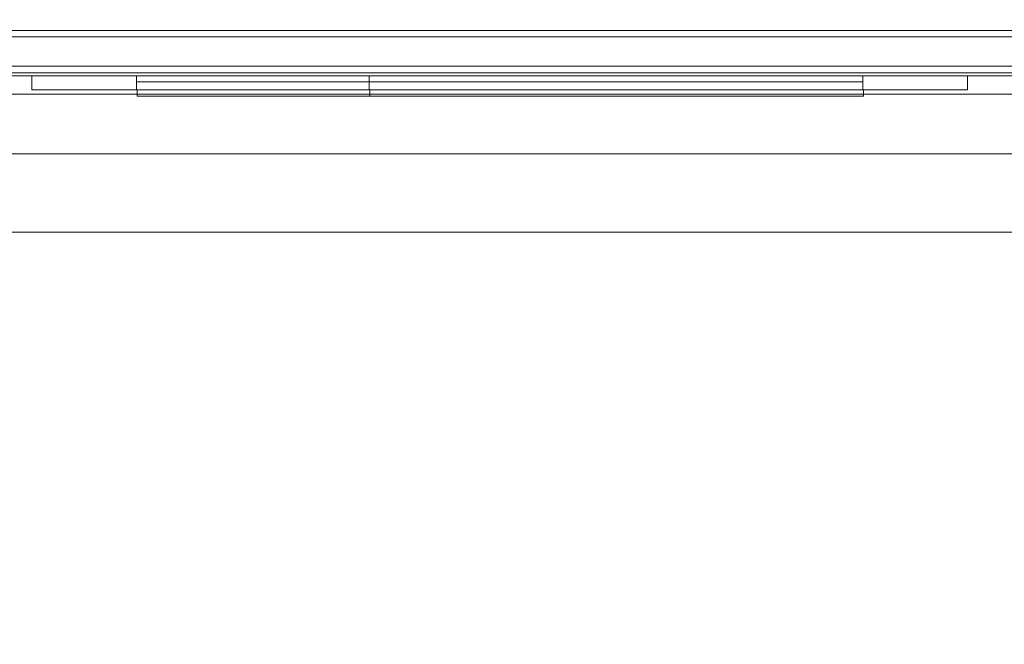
# Model space of a CAD drawing. Header units: inches. Extents: x 813 to 1305, y 19 to 194.
# Tile 208 of 256: x 1135.46 to 1141.77, y 100.09 to 104.09. Entities that reach past the tile are written whole.
import ezdxf

# ---------------------------------------------------------------- set-up
doc = ezdxf.new("R2010")
doc.units = ezdxf.units.IN
doc.header["$MEASUREMENT"] = 0
doc.layers.add('CET color Grey98', color=7, linetype='Continuous', true_color=0xfafafa)
doc.layers.add('CET color NavajoWhite4', color=7, linetype='Continuous', true_color=0x81775f)
doc.layers.add('CET Default', color=7, linetype='Continuous')

# ---------------------------------------------------------------- blocks, each defined once
blk = doc.blocks.new('*C155')
at = {"layer": 'CET color Grey98', "linetype": 'Continuous', "lineweight": 0}
for points, invisible_edges in [([(0.1181, -0.1181, 29), (84, 0, 28.8819), (0, 0, 28.8819), (0.1181, -0.1181, 29)], 9), ([(0, 0, 28.8819), (84, 0, 28.8819), (84, 0, 27.8681), (0, 0, 28.8819)], 4), ([(0, 0, 28.8819), (84, 0, 27.8681), (0, 0, 27.8681), (0, 0, 28.8819)], 9), ([(0, 0, 27.8681), (84, 0, 27.8681), (83.8819, -0.1181, 27.75), (0, 0, 27.8681)], 4), ([(0, 0, 27.8681), (83.8819, -0.1181, 27.75), (0.1181, -0.1181, 27.75), (0, 0, 27.8681)], 9), ([(0.1181, -0.1181, 29), (83.8819, -0.1181, 29), (84, 0, 28.8819), (0.1181, -0.1181, 29)], 4), ([(0.1181, -23.913, 29), (83.8819, -23.913, 29), (83.8819, -0.1181, 29), (0.1181, -23.913, 29)], 4), ([(0.1181, -23.913, 29), (83.8819, -0.1181, 29), (0.1181, -0.1181, 29), (0.1181, -23.913, 29)], 9), ([(0.1181, -0.1181, 27.75), (83.8819, -0.1181, 27.75), (83.8819, -0.1181, 29), (0.1181, -0.1181, 27.75)], 4), ([(0.1181, -0.1181, 27.75), (83.8819, -0.1181, 29), (0.1181, -0.1181, 29), (0.1181, -0.1181, 27.75)], 9)]:
    blk.add_3dface(points, dxfattribs=dict(at, invisible_edges=invisible_edges))
at = {"layer": 'CET color NavajoWhite4', "linetype": 'Continuous', "lineweight": 0}
for points, invisible_edges in [([(0.1181, -23.913, 27.75), (83.8819, -0.1181, 27.75), (83.8819, -23.913, 27.75), (0.1181, -23.913, 27.75)], 9), ([(0.1181, -23.913, 27.75), (0.1181, -0.1181, 27.75), (83.8819, -0.1181, 27.75), (0.1181, -23.913, 27.75)], 4)]:
    blk.add_3dface(points, dxfattribs=dict(at, invisible_edges=invisible_edges))
blk = doc.blocks.new('*C276')
at = {"layer": 'CET Default', "linetype": 'Continuous', "lineweight": 0, "rotation": 359.9999999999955}
blk.add_blockref('*C155', (331.7222, 916.8549), dxfattribs=at)
blk = doc.blocks.new('*C268')
at = {"layer": 'CET color Grey98', "linetype": 'Continuous', "lineweight": 0}
for points, invisible_edges in [([(0.0312, 0.0197, 49.5), (41.9687, 0.0197, 49.5), (41.9687, 2.9803, 49.5), (0.0312, 0.0197, 49.5)], 4), ([(0.0312, 0.0197, 49.5), (41.9687, 2.9803, 49.5), (0.0312, 2.9803, 49.5), (0.0312, 0.0197, 49.5)], 9), ([(0.0312, 2.9803, 49.25), (41.9687, 2.9803, 49.25), (41.9687, 0.0197, 49.25), (0.0312, 2.9803, 49.25)], 4), ([(0.0312, 2.9803, 49.25), (41.9687, 0.0197, 49.25), (0.0312, 0.0197, 49.25), (0.0312, 2.9803, 49.25)], 9), ([(41.9803, 0.2894, 0.93), (0.0197, 0.2894, 0.93), (0.0197, 0.2894, 1.1175), (41.9803, 0.2894, 0.93)], 4), ([(41.9803, 0.2894, 0.93), (0.0197, 0.2894, 1.1175), (41.9803, 0.2894, 1.1175), (41.9803, 0.2894, 0.93)], 9), ([(0.0197, 0.2894, 0.93), (41.9803, 0.2894, 0.93), (41.9803, 0.25, 0.93), (0.0197, 0.2894, 0.93)], 4), ([(0.0197, 0.2894, 0.93), (41.9803, 0.25, 0.93), (0.0197, 0.25, 0.93), (0.0197, 0.2894, 0.93)], 9), ([(0.0197, 0.25, 1.1175), (41.9803, 0.25, 1.1175), (41.9803, 0.2894, 1.1175), (0.0197, 0.25, 1.1175)], 4), ([(0.0197, 0.25, 1.1175), (41.9803, 0.2894, 1.1175), (0.0197, 0.2894, 1.1175), (0.0197, 0.25, 1.1175)], 9), ([(41.9803, 0.2894, 8.9025), (0.0197, 0.2894, 8.9025), (0.0197, 0.2894, 9.09), (41.9803, 0.2894, 8.9025)], 4), ([(41.9803, 0.2894, 8.9025), (0.0197, 0.2894, 9.09), (41.9803, 0.2894, 9.09), (41.9803, 0.2894, 8.9025)], 9), ([(0.0197, 0.2894, 8.9025), (41.9803, 0.2894, 8.9025), (41.9803, 0.25, 8.9025), (0.0197, 0.2894, 8.9025)], 4), ([(0.0197, 0.2894, 8.9025), (41.9803, 0.25, 8.9025), (0.0197, 0.25, 8.9025), (0.0197, 0.2894, 8.9025)], 9), ([(0.0197, 0.25, 9.09), (41.9803, 0.25, 9.09), (41.9803, 0.2894, 9.09), (0.0197, 0.25, 9.09)], 4), ([(0.0197, 0.25, 9.09), (41.9803, 0.2894, 9.09), (0.0197, 0.2894, 9.09), (0.0197, 0.25, 9.09)], 9), ([(0, 0.0625, 0.93), (42, 0.0625, 0.93), (42, 0.25, 0.93), (0, 0.0625, 0.93)], 4), ([(0, 0.0625, 0.93), (42, 0.25, 0.93), (0, 0.25, 0.93), (0, 0.0625, 0.93)], 9), ([(0, 0.25, 0.93), (42, 0.25, 0.93), (42, 0.25, 0.5), (0, 0.25, 0.93)], 4), ([(0, 0.25, 0.93), (42, 0.25, 0.5), (0, 0.25, 0.5), (0, 0.25, 0.93)], 9), ([(0, 0.25, 0.5), (42, 0.25, 0.5), (42, 0.0625, 0.5), (0, 0.25, 0.5)], 4), ([(0, 0.25, 0.5), (42, 0.0625, 0.5), (0, 0.0625, 0.5), (0, 0.25, 0.5)], 9), ([(0.0197, 0.0625, 8.9025), (41.9803, 0.0625, 8.9025), (41.9803, 0.25, 8.9025), (0.0197, 0.0625, 8.9025)], 4), ([(0.0197, 0.0625, 8.9025), (41.9803, 0.25, 8.9025), (0.0197, 0.25, 8.9025), (0.0197, 0.0625, 8.9025)], 9), ([(0.0197, 0.25, 8.9025), (41.9803, 0.25, 8.9025), (41.9803, 0.25, 1.1175), (0.0197, 0.25, 8.9025)], 4), ([(0.0197, 0.25, 8.9025), (41.9803, 0.25, 1.1175), (0.0197, 0.25, 1.1175), (0.0197, 0.25, 8.9025)], 9), ([(0.0197, 0.25, 1.1175), (41.9803, 0.25, 1.1175), (41.9803, 0.0625, 1.1175), (0.0197, 0.25, 1.1175)], 4), ([(0.0197, 0.25, 1.1175), (41.9803, 0.0625, 1.1175), (0.0197, 0.0625, 1.1175), (0.0197, 0.25, 1.1175)], 9), ([(0.0197, 0.25, 0.93), (41.9803, 0.25, 0.93), (41.9803, 0.25, 1.1175), (0.0197, 0.25, 0.93)], 4), ([(0.0197, 0.25, 0.93), (41.9803, 0.25, 1.1175), (0.0197, 0.25, 1.1175), (0.0197, 0.25, 0.93)], 9), ([(0.0197, 0.25, 8.9025), (41.9803, 0.25, 8.9025), (41.9803, 0.25, 9.09), (0.0197, 0.25, 8.9025)], 4), ([(0.0197, 0.25, 8.9025), (41.9803, 0.25, 9.09), (0.0197, 0.25, 9.09), (0.0197, 0.25, 8.9025)], 9), ([(0.1875, 0.25, 9.09), (41.8125, 0.0625, 9.09), (0.1875, 0.0625, 9.09), (0.1875, 0.25, 9.09)], 9), ([(0.1875, 0.25, 9.09), (41.8125, 0.25, 9.09), (41.8125, 0.0625, 9.09), (0.1875, 0.25, 9.09)], 4), ([(0.1875, 0.0625, 32.965), (41.8125, 0.25, 32.965), (0.1875, 0.25, 32.965), (0.1875, 0.0625, 32.965)], 9), ([(0.1875, 0.0625, 32.965), (41.8125, 0.0625, 32.965), (41.8125, 0.25, 32.965), (0.1875, 0.0625, 32.965)], 4), ([(0.1875, 0.25, 32.965), (41.8125, 0.25, 9.09), (0.1875, 0.25, 9.09), (0.1875, 0.25, 32.965)], 9), ([(0.1875, 0.25, 32.965), (41.8125, 0.25, 32.965), (41.8125, 0.25, 9.09), (0.1875, 0.25, 32.965)], 4), ([(0.1875, 0.25, 32.92), (41.8125, 0.25, 32.92), (41.8125, 0.25, 33.26), (0.1875, 0.25, 32.92)], 4), ([(0.1875, 0.25, 32.92), (41.8125, 0.25, 33.26), (0.1875, 0.25, 33.26), (0.1875, 0.25, 32.92)], 9), ([(0.1875, 0, 33.26), (0.1875, 0.25, 33.26), (41.8125, 0, 33.26), (0.1875, 0, 33.26)], 2), ([(41.8125, 0, 33.26), (0.1875, 0.25, 33.26), (41.8125, 0.25, 33.26), (41.8125, 0, 33.26)], 9), ([(0.1875, 0.25, 34.92), (0.1875, 0, 34.92), (41.8125, 0, 34.92), (0.1875, 0.25, 34.92)], 4), ([(0.1875, 0.25, 34.92), (41.8125, 0, 34.92), (41.8125, 0.25, 34.92), (0.1875, 0.25, 34.92)], 9), ([(0.1875, 0.25, 34.92), (41.8125, 0.25, 34.92), (41.8125, 0.25, 35.26), (0.1875, 0.25, 34.92)], 4), ([(0.1875, 0.25, 34.92), (41.8125, 0.25, 35.26), (0.1875, 0.25, 35.26), (0.1875, 0.25, 34.92)], 9), ([(0.1875, 0, 35.26), (0.1875, 0.25, 35.26), (41.8125, 0, 35.26), (0.1875, 0, 35.26)], 2), ([(41.8125, 0, 35.26), (0.1875, 0.25, 35.26), (41.8125, 0.25, 35.26), (41.8125, 0, 35.26)], 9), ([(0.1875, 0.25, 36.92), (0.1875, 0, 36.92), (41.8125, 0, 36.92), (0.1875, 0.25, 36.92)], 4), ([(0.1875, 0.25, 36.92), (41.8125, 0, 36.92), (41.8125, 0.25, 36.92), (0.1875, 0.25, 36.92)], 9), ([(0.1875, 0.25, 36.92), (41.8125, 0.25, 36.92), (41.8125, 0.25, 37.26), (0.1875, 0.25, 36.92)], 4), ([(0.1875, 0.25, 36.92), (41.8125, 0.25, 37.26), (0.1875, 0.25, 37.26), (0.1875, 0.25, 36.92)], 9), ([(0.1875, 0, 37.26), (0.1875, 0.25, 37.26), (41.8125, 0, 37.26), (0.1875, 0, 37.26)], 2), ([(41.8125, 0, 37.26), (0.1875, 0.25, 37.26), (41.8125, 0.25, 37.26), (41.8125, 0, 37.26)], 9), ([(0.1875, 0.25, 38.92), (0.1875, 0, 38.92), (41.8125, 0, 38.92), (0.1875, 0.25, 38.92)], 4), ([(0.1875, 0.25, 38.92), (41.8125, 0, 38.92), (41.8125, 0.25, 38.92), (0.1875, 0.25, 38.92)], 9), ([(0.1875, 0.25, 38.92), (41.8125, 0.25, 38.92), (41.8125, 0.25, 39.26), (0.1875, 0.25, 38.92)], 4), ([(0.1875, 0.25, 38.92), (41.8125, 0.25, 39.26), (0.1875, 0.25, 39.26), (0.1875, 0.25, 38.92)], 9), ([(0.1875, 0, 39.26), (0.1875, 0.25, 39.26), (41.8125, 0, 39.26), (0.1875, 0, 39.26)], 2), ([(41.8125, 0, 39.26), (0.1875, 0.25, 39.26), (41.8125, 0.25, 39.26), (41.8125, 0, 39.26)], 9), ([(0.1875, 0.25, 40.92), (0.1875, 0, 40.92), (41.8125, 0, 40.92), (0.1875, 0.25, 40.92)], 4), ([(0.1875, 0.25, 40.92), (41.8125, 0, 40.92), (41.8125, 0.25, 40.92), (0.1875, 0.25, 40.92)], 9), ([(0.1875, 0.25, 40.92), (41.8125, 0.25, 40.92), (41.8125, 0.25, 41.26), (0.1875, 0.25, 40.92)], 4), ([(0.1875, 0.25, 40.92), (41.8125, 0.25, 41.26), (0.1875, 0.25, 41.26), (0.1875, 0.25, 40.92)], 9), ([(0.1875, 0, 41.26), (0.1875, 0.25, 41.26), (41.8125, 0, 41.26), (0.1875, 0, 41.26)], 2), ([(41.8125, 0, 41.26), (0.1875, 0.25, 41.26), (41.8125, 0.25, 41.26), (41.8125, 0, 41.26)], 9), ([(0.1875, 0.25, 42.92), (0.1875, 0, 42.92), (41.8125, 0, 42.92), (0.1875, 0.25, 42.92)], 4), ([(0.1875, 0.25, 42.92), (41.8125, 0, 42.92), (41.8125, 0.25, 42.92), (0.1875, 0.25, 42.92)], 9), ([(0.1875, 0.25, 42.92), (41.8125, 0.25, 42.92), (41.8125, 0.25, 43.26), (0.1875, 0.25, 42.92)], 4), ([(0.1875, 0.25, 42.92), (41.8125, 0.25, 43.26), (0.1875, 0.25, 43.26), (0.1875, 0.25, 42.92)], 9), ([(0.1875, 0, 43.26), (0.1875, 0.25, 43.26), (41.8125, 0, 43.26), (0.1875, 0, 43.26)], 2), ([(41.8125, 0, 43.26), (0.1875, 0.25, 43.26), (41.8125, 0.25, 43.26), (41.8125, 0, 43.26)], 9), ([(0.1875, 0.25, 44.92), (0.1875, 0, 44.92), (41.8125, 0, 44.92), (0.1875, 0.25, 44.92)], 4), ([(0.1875, 0.25, 44.92), (41.8125, 0, 44.92), (41.8125, 0.25, 44.92), (0.1875, 0.25, 44.92)], 9), ([(0.1875, 0.25, 44.92), (41.8125, 0.25, 44.92), (41.8125, 0.25, 45.26), (0.1875, 0.25, 44.92)], 4), ([(0.1875, 0.25, 44.92), (41.8125, 0.25, 45.26), (0.1875, 0.25, 45.26), (0.1875, 0.25, 44.92)], 9), ([(0.1875, 0, 45.26), (0.1875, 0.25, 45.26), (41.8125, 0, 45.26), (0.1875, 0, 45.26)], 2), ([(41.8125, 0, 45.26), (0.1875, 0.25, 45.26), (41.8125, 0.25, 45.26), (41.8125, 0, 45.26)], 9), ([(0.1875, 0.25, 46.92), (0.1875, 0, 46.92), (41.8125, 0, 46.92), (0.1875, 0.25, 46.92)], 4), ([(0.1875, 0.25, 46.92), (41.8125, 0, 46.92), (41.8125, 0.25, 46.92), (0.1875, 0.25, 46.92)], 9), ([(0.1875, 0.25, 46.92), (41.8125, 0.25, 46.92), (41.8125, 0.25, 47.26), (0.1875, 0.25, 46.92)], 4), ([(0.1875, 0.25, 46.92), (41.8125, 0.25, 47.26), (0.1875, 0.25, 47.26), (0.1875, 0.25, 46.92)], 9), ([(0.1875, 0, 47.26), (0.1875, 0.25, 47.26), (41.8125, 0, 47.26), (0.1875, 0, 47.26)], 2), ([(41.8125, 0, 47.26), (0.1875, 0.25, 47.26), (41.8125, 0.25, 47.26), (41.8125, 0, 47.26)], 9), ([(0, 0, 0.8675), (42, 0, 0.8675), (42, 0.0625, 0.93), (0, 0, 0.8675)], 4), ([(0, 0, 0.8675), (42, 0.0625, 0.93), (0, 0.0625, 0.93), (0, 0, 0.8675)], 9), ([(0, 0.0625, 0.5), (42, 0.0625, 0.5), (42, 0, 0.5625), (0, 0.0625, 0.5)], 4), ([(0, 0.0625, 0.5), (42, 0, 0.5625), (0, 0, 0.5625), (0, 0.0625, 0.5)], 9), ([(0, 0, 0.5625), (42, 0, 0.5625), (42, 0, 0.8675), (0, 0, 0.5625)], 4), ([(0, 0, 0.5625), (42, 0, 0.8675), (0, 0, 0.8675), (0, 0, 0.5625)], 9), ([(0.0197, 0, 8.84), (41.9803, 0, 8.84), (41.9803, 0.0625, 8.9025), (0.0197, 0, 8.84)], 4), ([(0.0197, 0, 8.84), (41.9803, 0.0625, 8.9025), (0.0197, 0.0625, 8.9025), (0.0197, 0, 8.84)], 9), ([(0.0197, 0.0625, 1.1175), (41.9803, 0.0625, 1.1175), (41.9803, 0, 1.18), (0.0197, 0.0625, 1.1175)], 4), ([(0.0197, 0.0625, 1.1175), (41.9803, 0, 1.18), (0.0197, 0, 1.18), (0.0197, 0.0625, 1.1175)], 9), ([(0.0197, 0, 1.18), (41.9803, 0, 1.18), (41.9803, 0, 8.84), (0.0197, 0, 1.18)], 4), ([(0.0197, 0, 1.18), (41.9803, 0, 8.84), (0.0197, 0, 8.84), (0.0197, 0, 1.18)], 9), ([(0.0312, 0.0197, 49.25), (41.9687, 0.0197, 49.25), (41.9687, 0.0197, 49.5), (0.0312, 0.0197, 49.25)], 4), ([(0.0312, 0.0197, 49.25), (41.9687, 0.0197, 49.5), (0.0312, 0.0197, 49.5), (0.0312, 0.0197, 49.25)], 9), ([(0.1875, 0.0625, 9.09), (41.8125, 0, 9.1525), (0.1875, 0, 9.1525), (0.1875, 0.0625, 9.09)], 9), ([(0.1875, 0.0625, 9.09), (41.8125, 0.0625, 9.09), (41.8125, 0, 9.1525), (0.1875, 0.0625, 9.09)], 4), ([(0.1875, 0, 32.9025), (41.8125, 0.0625, 32.965), (0.1875, 0.0625, 32.965), (0.1875, 0, 32.9025)], 9), ([(0.1875, 0, 32.9025), (41.8125, 0, 32.9025), (41.8125, 0.0625, 32.965), (0.1875, 0, 32.9025)], 4), ([(0.1875, 0, 9.1525), (41.8125, 0, 32.9025), (0.1875, 0, 32.9025), (0.1875, 0, 9.1525)], 9), ([(0.1875, 0, 9.1525), (41.8125, 0, 9.1525), (41.8125, 0, 32.9025), (0.1875, 0, 9.1525)], 4), ([(0.1875, 0, 33.26), (41.8125, 0, 33.26), (41.8125, 0, 35.005), (0.1875, 0, 33.26)], 4), ([(0.1875, 0, 33.26), (41.8125, 0, 35.005), (0.1875, 0, 35.005), (0.1875, 0, 33.26)], 9), ([(0.1875, 0, 35.26), (41.8125, 0, 35.26), (41.8125, 0, 37.005), (0.1875, 0, 35.26)], 4), ([(0.1875, 0, 35.26), (41.8125, 0, 37.005), (0.1875, 0, 37.005), (0.1875, 0, 35.26)], 9), ([(0.1875, 0, 37.26), (41.8125, 0, 37.26), (41.8125, 0, 39.005), (0.1875, 0, 37.26)], 4), ([(0.1875, 0, 37.26), (41.8125, 0, 39.005), (0.1875, 0, 39.005), (0.1875, 0, 37.26)], 9), ([(0.1875, 0, 39.26), (41.8125, 0, 39.26), (41.8125, 0, 41.005), (0.1875, 0, 39.26)], 4), ([(0.1875, 0, 39.26), (41.8125, 0, 41.005), (0.1875, 0, 41.005), (0.1875, 0, 39.26)], 9), ([(0.1875, 0, 41.26), (41.8125, 0, 41.26), (41.8125, 0, 43.005), (0.1875, 0, 41.26)], 4), ([(0.1875, 0, 41.26), (41.8125, 0, 43.005), (0.1875, 0, 43.005), (0.1875, 0, 41.26)], 9), ([(0.1875, 0, 43.26), (41.8125, 0, 43.26), (41.8125, 0, 45.005), (0.1875, 0, 43.26)], 4), ([(0.1875, 0, 43.26), (41.8125, 0, 45.005), (0.1875, 0, 45.005), (0.1875, 0, 43.26)], 9), ([(0.1875, 0, 45.26), (41.8125, 0, 45.26), (41.8125, 0, 47.005), (0.1875, 0, 45.26)], 4), ([(0.1875, 0, 45.26), (41.8125, 0, 47.005), (0.1875, 0, 47.005), (0.1875, 0, 45.26)], 9), ([(0.1875, 0, 47.26), (41.8125, 0, 47.26), (41.8125, 0, 49.005), (0.1875, 0, 47.26)], 4), ([(0.1875, 0, 47.26), (41.8125, 0, 49.005), (0.1875, 0, 49.005), (0.1875, 0, 47.26)], 9), ([(11.09, 0, 2.5955), (5.1, 0, 2.5955), (7.26, 0, 3.3705), (11.09, 0, 2.5955)], 6), ([(5.1, 0, 2.5955), (5.77, 0, 5.5455), (7.26, 0, 3.3705), (5.1, 0, 2.5955)], 15), ([(5.1, 0, 2.5955), (5.1, 0, 8.2155), (5.77, 0, 5.5455), (5.1, 0, 2.5955)], 6), ([(5.1, 0, 8.2155), (11.09, 0, 8.2155), (5.77, 0, 7.5455), (5.1, 0, 8.2155)], 6), ([(11.09, -0.09, 2.5955), (5.1, -0.09, 2.5955), (11.09, 0, 2.5955), (11.09, -0.09, 2.5955)], 2), ([(5.1, -0.09, 2.5955), (5.1, 0, 2.5955), (11.09, 0, 2.5955), (5.1, -0.09, 2.5955)], 4), ([(11.09, -0.09, 8.2155), (11.09, 0, 8.2155), (5.1, 0, 8.2155), (11.09, -0.09, 8.2155)], 4), ([(5.1, -0.09, 2.5955), (5.1, -0.09, 8.2155), (5.1, 0, 2.5955), (5.1, -0.09, 2.5955)], 2), ([(5.1, -0.09, 8.2155), (5.1, 0, 8.2155), (5.1, 0, 2.5955), (5.1, -0.09, 8.2155)], 4), ([(10.42, -0.09, 5.5455), (10.42, 0, 5.5455), (5.77, 0, 5.5455), (10.42, -0.09, 5.5455)], 4), ([(11.09, 0, 8.2155), (10.42, 0, 7.5455), (5.77, 0, 7.5455), (11.09, 0, 8.2155)], 13), ([(7.26, 0, 5.0305), (5.77, 0, 5.5455), (10.42, 0, 5.5455), (7.26, 0, 5.0305)], 13), ([(7.26, 0, 5.0305), (7.26, 0, 3.3705), (5.77, 0, 5.5455), (7.26, 0, 5.0305)], 6), ([(10.42, -0.09, 7.5455), (5.77, -0.09, 7.5455), (10.42, 0, 7.5455), (10.42, -0.09, 7.5455)], 2), ([(5.77, -0.09, 7.5455), (5.77, 0, 7.5455), (10.42, 0, 7.5455), (5.77, -0.09, 7.5455)], 4), ([(7.26, -0.09, 5.0305), (7.26, -0.09, 3.3705), (7.26, 0, 5.0305), (7.26, -0.09, 5.0305)], 2), ([(7.26, -0.09, 3.3705), (7.26, 0, 3.3705), (7.26, 0, 5.0305), (7.26, -0.09, 3.3705)], 4), ([(10.42, -0.09, 5.0305), (7.26, -0.09, 5.0305), (10.42, 0, 5.0305), (10.42, -0.09, 5.0305)], 2), ([(7.26, -0.09, 5.0305), (7.26, 0, 5.0305), (10.42, 0, 5.0305), (7.26, -0.09, 5.0305)], 4), ([(7.26, -0.09, 3.3705), (10.42, -0.09, 3.3705), (7.26, 0, 3.3705), (7.26, -0.09, 3.3705)], 2), ([(10.42, -0.09, 3.3705), (10.42, 0, 3.3705), (7.26, 0, 3.3705), (10.42, -0.09, 3.3705)], 4), ([(11.09, 0, 2.5955), (7.26, 0, 3.3705), (10.42, 0, 3.3705), (11.09, 0, 2.5955)], 13), ([(10.42, 0, 5.0305), (7.26, 0, 5.0305), (10.42, 0, 5.5455), (10.42, 0, 5.0305)], 6), ([(10.42, -0.09, 5.5455), (10.42, -0.09, 7.5455), (10.42, 0, 5.5455), (10.42, -0.09, 5.5455)], 2), ([(10.42, -0.09, 7.5455), (10.42, 0, 7.5455), (10.42, 0, 5.5455), (10.42, -0.09, 7.5455)], 4), ([(10.42, -0.09, 3.3705), (10.42, -0.09, 5.0305), (10.42, 0, 3.3705), (10.42, -0.09, 3.3705)], 2), ([(10.42, -0.09, 5.0305), (10.42, 0, 5.0305), (10.42, 0, 3.3705), (10.42, -0.09, 5.0305)], 4), ([(10.42, 0, 5.0305), (11.09, 0, 2.5955), (10.42, 0, 3.3705), (10.42, 0, 5.0305)], 11), ([(11.09, 0, 8.2155), (11.09, 0, 2.5955), (10.42, 0, 7.5455), (11.09, 0, 8.2155)], 6), ([(11.09, 0, 2.5955), (10.42, 0, 5.5455), (10.42, 0, 7.5455), (11.09, 0, 2.5955)], 13), ([(11.09, 0, 2.5955), (10.42, 0, 5.0305), (10.42, 0, 5.5455), (11.09, 0, 2.5955)], 15), ([(11.09, -0.09, 8.2155), (11.09, -0.09, 2.5955), (11.09, 0, 8.2155), (11.09, -0.09, 8.2155)], 2), ([(11.09, -0.09, 2.5955), (11.09, 0, 2.5955), (11.09, 0, 8.2155), (11.09, -0.09, 2.5955)], 4), ([(5.1, 0, 8.2155), (5.77, 0, 7.5455), (5.77, 0, 5.5455), (5.1, 0, 8.2155)], 13), ([(5.1, -0.09, 8.2155), (11.09, -0.09, 8.2155), (5.1, 0, 8.2155), (5.1, -0.09, 8.2155)], 2), ([(5.77, -0.09, 5.5455), (10.42, -0.09, 5.5455), (5.77, 0, 5.5455), (5.77, -0.09, 5.5455)], 2), ([(5.77, -0.09, 7.5455), (5.77, -0.09, 5.5455), (5.77, 0, 7.5455), (5.77, -0.09, 7.5455)], 2), ([(5.77, -0.09, 5.5455), (5.77, 0, 5.5455), (5.77, 0, 7.5455), (5.77, -0.09, 5.5455)], 4), ([(5.77, -0.0394, 5.5455), (10.42, -0.0394, 5.5455), (10.42, -0.0394, 7.5455), (5.77, -0.0394, 5.5455)], 4), ([(5.77, -0.0394, 5.5455), (10.42, -0.0394, 7.5455), (5.77, -0.0394, 7.5455), (5.77, -0.0394, 5.5455)], 9), ([(7.26, -0.0394, 3.3705), (10.42, -0.0394, 3.3705), (10.42, -0.0394, 5.0305), (7.26, -0.0394, 3.3705)], 4), ([(7.26, -0.0394, 3.3705), (10.42, -0.0394, 5.0305), (7.26, -0.0394, 5.0305), (7.26, -0.0394, 3.3705)], 9), ([(5.77, -0.09, 7.5455), (11.09, -0.09, 8.2155), (5.1, -0.09, 8.2155), (5.77, -0.09, 7.5455)], 13), ([(5.77, -0.09, 5.5455), (5.77, -0.09, 7.5455), (5.1, -0.09, 8.2155), (5.77, -0.09, 5.5455)], 6), ([(5.77, -0.09, 5.5455), (5.1, -0.09, 8.2155), (5.1, -0.09, 2.5955), (5.77, -0.09, 5.5455)], 13), ([(7.26, -0.09, 3.3705), (5.77, -0.09, 5.5455), (5.1, -0.09, 2.5955), (7.26, -0.09, 3.3705)], 15), ([(7.26, -0.09, 3.3705), (5.1, -0.09, 2.5955), (11.09, -0.09, 2.5955), (7.26, -0.09, 3.3705)], 13), ([(5.77, -0.09, 5.5455), (7.26, -0.09, 3.3705), (7.26, -0.09, 5.0305), (5.77, -0.09, 5.5455)], 13), ([(10.42, -0.09, 5.5455), (5.77, -0.09, 5.5455), (7.26, -0.09, 5.0305), (10.42, -0.09, 5.5455)], 6), ([(5.77, -0.09, 7.5455), (10.42, -0.09, 7.5455), (11.09, -0.09, 8.2155), (5.77, -0.09, 7.5455)], 6), ([(10.425, -0.09, 5.5505), (5.775, -0.09, 5.5505), (5.775, -0.09, 7.5505), (10.425, -0.09, 5.5505)], 4), ([(10.425, -0.09, 5.5505), (5.775, -0.09, 7.5505), (10.425, -0.09, 7.5505), (10.425, -0.09, 5.5505)], 9), ([(5.775, -0.09, 5.5505), (5.775, -0.1294, 5.5505), (5.775, -0.1294, 7.5505), (5.775, -0.09, 5.5505)], 4), ([(5.775, -0.09, 5.5505), (5.775, -0.1294, 7.5505), (5.775, -0.09, 7.5505), (5.775, -0.09, 5.5505)], 9), ([(5.775, -0.09, 5.5505), (10.425, -0.09, 5.5505), (10.425, -0.1294, 5.5505), (5.775, -0.09, 5.5505)], 4), ([(5.775, -0.09, 5.5505), (10.425, -0.1294, 5.5505), (5.775, -0.1294, 5.5505), (5.775, -0.09, 5.5505)], 9), ([(5.775, -0.1294, 7.5505), (10.425, -0.1294, 7.5505), (10.425, -0.09, 7.5505), (5.775, -0.1294, 7.5505)], 4), ([(5.775, -0.1294, 7.5505), (10.425, -0.09, 7.5505), (5.775, -0.09, 7.5505), (5.775, -0.1294, 7.5505)], 9), ([(5.8325, -0.09, 5.608), (10.3575, -0.09, 5.608), (10.3575, -0.09, 7.483), (5.8325, -0.09, 5.608)], 4), ([(5.8325, -0.09, 5.608), (10.3575, -0.09, 7.483), (5.8325, -0.09, 7.483), (5.8325, -0.09, 5.608)], 9), ([(10.42, -0.09, 5.5455), (7.26, -0.09, 5.0305), (10.42, -0.09, 5.0305), (10.42, -0.09, 5.5455)], 13), ([(10.42, -0.09, 3.3705), (7.26, -0.09, 3.3705), (11.09, -0.09, 2.5955), (10.42, -0.09, 3.3705)], 6), ([(7.265, -0.09, 5.0305), (10.425, -0.09, 5.0305), (10.425, -0.09, 3.3705), (7.265, -0.09, 5.0305)], 4), ([(7.265, -0.09, 5.0305), (10.425, -0.09, 3.3705), (7.265, -0.09, 3.3705), (7.265, -0.09, 5.0305)], 9), ([(10.425, -0.09, 5.0305), (7.265, -0.09, 5.0305), (7.265, -0.1294, 5.0305), (10.425, -0.09, 5.0305)], 4), ([(10.425, -0.09, 5.0305), (7.265, -0.1294, 5.0305), (10.425, -0.1294, 5.0305), (10.425, -0.09, 5.0305)], 9), ([(10.425, -0.1294, 3.3705), (7.265, -0.1294, 3.3705), (7.265, -0.09, 3.3705), (10.425, -0.1294, 3.3705)], 4), ([(10.425, -0.1294, 3.3705), (7.265, -0.09, 3.3705), (10.425, -0.09, 3.3705), (10.425, -0.1294, 3.3705)], 9), ([(7.265, -0.1294, 5.0305), (7.265, -0.09, 5.0305), (7.265, -0.09, 3.3705), (7.265, -0.1294, 5.0305)], 4), ([(7.265, -0.1294, 5.0305), (7.265, -0.09, 3.3705), (7.265, -0.1294, 3.3705), (7.265, -0.1294, 5.0305)], 9), ([(7.3225, -0.09, 3.433), (10.3575, -0.09, 3.433), (10.3575, -0.09, 4.968), (7.3225, -0.09, 3.433)], 4), ([(7.3225, -0.09, 3.433), (10.3575, -0.09, 4.968), (7.3225, -0.09, 4.968), (7.3225, -0.09, 3.433)], 9), ([(10.42, -0.09, 5.5455), (10.42, -0.09, 5.0305), (11.09, -0.09, 2.5955), (10.42, -0.09, 5.5455)], 15), ([(10.42, -0.09, 7.5455), (10.42, -0.09, 5.5455), (11.09, -0.09, 2.5955), (10.42, -0.09, 7.5455)], 6), ([(10.42, -0.09, 7.5455), (11.09, -0.09, 2.5955), (11.09, -0.09, 8.2155), (10.42, -0.09, 7.5455)], 13), ([(10.42, -0.09, 3.3705), (11.09, -0.09, 2.5955), (10.42, -0.09, 5.0305), (10.42, -0.09, 3.3705)], 11), ([(10.425, -0.1294, 5.5505), (10.425, -0.09, 5.5505), (10.425, -0.09, 7.5505), (10.425, -0.1294, 5.5505)], 4), ([(10.425, -0.1294, 5.5505), (10.425, -0.09, 7.5505), (10.425, -0.1294, 7.5505), (10.425, -0.1294, 5.5505)], 9), ([(10.425, -0.09, 5.0305), (10.425, -0.1294, 5.0305), (10.425, -0.1294, 3.3705), (10.425, -0.09, 5.0305)], 4), ([(10.425, -0.09, 5.0305), (10.425, -0.1294, 3.3705), (10.425, -0.09, 3.3705), (10.425, -0.09, 5.0305)], 9), ([(5.775, -0.1294, 5.5505), (10.425, -0.1294, 5.5505), (10.425, -0.1294, 7.5505), (5.775, -0.1294, 5.5505)], 4), ([(5.775, -0.1294, 5.5505), (10.425, -0.1294, 7.5505), (5.775, -0.1294, 7.5505), (5.775, -0.1294, 5.5505)], 9), ([(10.425, -0.1294, 5.0305), (7.265, -0.1294, 5.0305), (7.265, -0.1294, 3.3705), (10.425, -0.1294, 5.0305)], 4), ([(10.425, -0.1294, 5.0305), (7.265, -0.1294, 3.3705), (10.425, -0.1294, 3.3705), (10.425, -0.1294, 5.0305)], 9)]:
    blk.add_3dface(points, dxfattribs=dict(at, invisible_edges=invisible_edges))
blk = doc.blocks.new('*C269')
at = {"layer": 'CET Default', "linetype": 'Continuous', "lineweight": 0, "rotation": 359.9999999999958}
blk.add_blockref('*C268', (331.7222, 916.8549), dxfattribs=at)
blk = doc.blocks.new('*C250')
at = {"layer": 'CET color Grey98', "linetype": 'Continuous', "lineweight": 0}
for points, invisible_edges in [([(41.49, 14, 65), (0.5, 14, 65), (0.5, 14, 65.5), (41.49, 14, 65)], 4), ([(41.49, 14, 65), (0.5, 14, 65.5), (41.49, 14, 65.5), (41.49, 14, 65)], 9), ([(0.5, 14, 65), (41.49, 14, 65), (41.49, 0.3125, 65), (0.5, 14, 65)], 4), ([(0.5, 14, 65), (41.49, 0.3125, 65), (0.5, 0.3125, 65), (0.5, 14, 65)], 9), ([(0.5, 0.3125, 65.5), (41.49, 0.3125, 65.5), (41.49, 14, 65.5), (0.5, 0.3125, 65.5)], 4), ([(0.5, 0.3125, 65.5), (41.49, 14, 65.5), (0.5, 14, 65.5), (0.5, 0.3125, 65.5)], 9), ([(41.49, 14, 49.5), (0.5, 14, 49.5), (0.5, 14, 65), (41.49, 14, 49.5)], 4), ([(41.49, 14, 49.5), (0.5, 14, 65), (41.49, 14, 65), (41.49, 14, 49.5)], 9), ([(0.5, 14, 49.5), (41.49, 14, 49.5), (41.49, 13.5, 49.5), (0.5, 14, 49.5)], 4), ([(0.5, 14, 49.5), (41.49, 13.5, 49.5), (0.5, 13.5, 49.5), (0.5, 14, 49.5)], 9), ([(0.5, 13.5, 65), (41.49, 13.5, 65), (41.49, 14, 65), (0.5, 13.5, 65)], 4), ([(0.5, 13.5, 65), (41.49, 14, 65), (0.5, 14, 65), (0.5, 13.5, 65)], 9), ([(41.49, 13.999, 51), (0.51, 13.999, 51), (0.51, 13.999, 51.5), (41.49, 13.999, 51)], 4), ([(41.49, 13.999, 51), (0.51, 13.999, 51.5), (41.49, 13.999, 51.5), (41.49, 13.999, 51)], 9), ([(0.51, 13.999, 51), (41.49, 13.999, 51), (41.49, 0.3125, 51), (0.51, 13.999, 51)], 4), ([(0.51, 13.999, 51), (41.49, 0.3125, 51), (0.51, 0.3125, 51), (0.51, 13.999, 51)], 9), ([(0.51, 0.3125, 51.5), (41.49, 0.3125, 51.5), (41.49, 13.999, 51.5), (0.51, 0.3125, 51.5)], 4), ([(0.51, 0.3125, 51.5), (41.49, 13.999, 51.5), (0.51, 13.999, 51.5), (0.51, 0.3125, 51.5)], 9), ([(41.49, 13.501, 49.5), (0.5, 13.501, 49.5), (0.5, 13.501, 51.501), (41.49, 13.501, 49.5)], 4), ([(41.49, 13.501, 49.5), (0.5, 13.501, 51.501), (41.49, 13.501, 51.501), (41.49, 13.501, 49.5)], 9), ([(0.5, 13.501, 49.5), (41.49, 13.501, 49.5), (41.49, 13, 49.5), (0.5, 13.501, 49.5)], 4), ([(0.5, 13.501, 49.5), (41.49, 13, 49.5), (0.5, 13, 49.5), (0.5, 13.501, 49.5)], 9), ([(0.5, 13, 51.501), (41.49, 13, 51.501), (41.49, 13.501, 51.501), (0.5, 13, 51.501)], 4), ([(0.5, 13, 51.501), (41.49, 13.501, 51.501), (0.5, 13.501, 51.501), (0.5, 13, 51.501)], 9), ([(0.5, 13.5, 49.5), (41.49, 13.5, 49.5), (41.49, 13.5, 65), (0.5, 13.5, 49.5)], 4), ([(0.5, 13.5, 49.5), (41.49, 13.5, 65), (0.5, 13.5, 65), (0.5, 13.5, 49.5)], 9), ([(0.5, 13, 49.5), (41.49, 13, 49.5), (41.49, 13, 51.501), (0.5, 13, 49.5)], 4), ([(0.5, 13, 49.5), (41.49, 13, 51.501), (0.5, 13, 51.501), (0.5, 13, 49.5)], 9)]:
    blk.add_3dface(points, dxfattribs=dict(at, invisible_edges=invisible_edges))
blk = doc.blocks.new('*C251')
at = {"layer": 'CET Default', "linetype": 'Continuous', "lineweight": 0, "rotation": 359.9999999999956}
blk.add_blockref('*C250', (373.7222, 902.8549), dxfattribs=at)

msp = doc.modelspace()

# ---------------------------------------------------------------- block references
at = {"layer": 'CET Default', "linetype": 'Continuous', "lineweight": 0}
for name, p in [('*C269', (798.7199, -813.1289)), ('*C276', (798.7199, -813.1289)), ('*C251', (756.7399, -813.1289))]:
    msp.add_blockref(name, p, dxfattribs=at)

doc.saveas('drawing.dxf')
